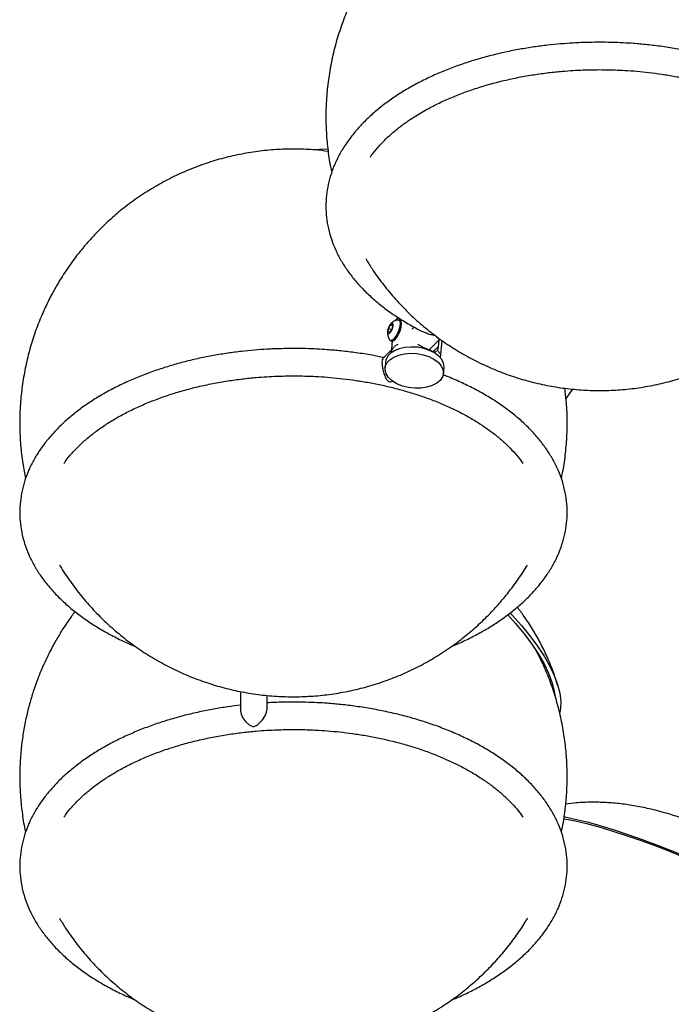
# Model space of a CAD drawing. Header units: millimetres. Extents: x 313 to 1951, y 543 to 2760.
# Tile 39 of 58: x 1227 to 1394, y 1822 to 2074. Entities that reach past the tile are written whole.
import ezdxf

# ---------------------------------------------------------------- set-up
doc = ezdxf.new("R2010")
doc.units = ezdxf.units.MM
doc.header["$LTSCALE"] = 10
doc.linetypes.add('PHANTOM', pattern=[12.7, 6.35, -1.27, 1.27, -1.27, 1.27, -1.27])

msp = doc.modelspace()

# ---------------------------------------------------------------- linework, layer by layer
at = {"color": 7, "linetype": 'Continuous', "lineweight": 25}
for p, q in [((1321.88, 1996), (1322.34, 1996.02)), ((1322.34, 1996.02), (1322.25, 1995.09)), ((1324.29, 1997.13), (1323.97, 1997.26)), ((1321.25, 1994.13), (1321.34, 1995.05)), ((1321.7, 1994.15), (1321.25, 1994.13)), ((1321.34, 1995.05), (1321.88, 1996)), ((1321.34, 1995.05), (1322.06, 1994.76)), ((1322.25, 1995.09), (1321.7, 1994.15)), ((1321.88, 1996), (1322.32, 1995.82)), ((1327.91, 1995.41), (1327.37, 1994.87)), ((1327.91, 1995.41), (1327.37, 1994.87)), ((1321.81, 1991.98), (1322.14, 1991.85)), ((1322.27, 1991.82), (1321.98, 1988.82)), ((1331.74, 1989.62), (1334.48, 1992.36)), ((1331.74, 1989.62), (1334.3, 1992.19)), ((1334.21, 1992.09), (1334.04, 1990.37)), ((1334.23, 1992.35), (1335.04, 1992)), ((1334.46, 1992.35), (1334.48, 1992.36)), ((1334.61, 1987.58), (1335.04, 1992)), ((1322.05, 1989.55), (1319.96, 1987.46)), ((1322.05, 1989.55), (1319.96, 1987.46)), ((1333.76, 1989.43), (1333.83, 1989.55)), ((1334.04, 1990.37), (1333.83, 1989.55)), ((1320.6, 1986.57), (1320.44, 1984.97)), ((1335.37, 1983.5), (1335.53, 1985.11)), ((1366.73, 1977.16), (1368.48, 1979.55)), ((1283.51, 1902.26), (1283.51, 1897.3)), ((1290.31, 1897.88), (1290.31, 1901.26))]:
    msp.add_line(p, q, dxfattribs=at)
at = {"color": 7, "linetype": 'PHANTOM', "lineweight": 18}
for p, q in [((1333.91, 1990.25), (1332.96, 1989.32)), ((1333.95, 1989.37), (1334.42, 1988.62))]:
    msp.add_line(p, q, dxfattribs=at)
at = {"color": 7, "linetype": 'Continuous', "lineweight": 25, "flags": 128}
for points in [[(1302.5, 2040.78), (1303.7, 2040.89), (1305.77, 2040.97)], [(1323.7, 1997.28), (1323.93, 1997.28), (1324.22, 1997), (1324.33, 1996.4), (1324.25, 1995.56), (1323.98, 1994.59), (1323.57, 1993.63), (1323.06, 1992.8), (1322.53, 1992.22), (1322.05, 1991.96), (1321.69, 1992.07), (1321.61, 1992.16)], [(1322.14, 1991.85), (1322.38, 1991.83), (1322.86, 1992.09), (1323.39, 1992.67), (1323.9, 1993.5), (1324.31, 1994.46), (1324.57, 1995.42), (1324.66, 1996.26), (1324.54, 1996.86), (1324.29, 1997.13)], [(1323.74, 1997.88), (1323.53, 1997.7), (1323.01, 1997.03)], [(1331.65, 1987.86), (1332.95, 1987.21), (1334.02, 1986.41), (1334.8, 1985.52), (1335.26, 1984.57), (1335.38, 1983.6), (1335.14, 1982.66), (1334.57, 1981.79), (1333.69, 1981.04), (1332.53, 1980.44), (1331.16, 1980.02), (1329.64, 1979.79), (1328.03, 1979.77), (1326.42, 1979.96), (1324.88, 1980.35), (1323.48, 1980.92), (1322.29, 1981.65), (1321.36, 1982.5), (1320.74, 1983.43), (1320.45, 1984.39), (1320.51, 1985.35), (1320.91, 1986.26), (1321.65, 1987.07), (1322.67, 1987.75), (1323.94, 1988.27), (1325.4, 1988.6), (1326.97, 1988.72), (1328.59, 1988.63), (1330.17, 1988.34), (1331.65, 1987.86)], [(1331.81, 1989.46), (1330.33, 1989.95), (1328.74, 1990.24), (1327.13, 1990.32), (1325.55, 1990.2), (1324.1, 1989.87), (1322.83, 1989.36), (1321.8, 1988.68), (1321.07, 1987.86), (1320.66, 1986.96), (1320.6, 1986.57)], [(1335.53, 1985.11), (1335.53, 1985.2), (1335.42, 1986.17), (1334.96, 1987.12), (1334.18, 1988.02), (1333.11, 1988.81), (1331.81, 1989.46)], [(1351.84, 1921.82), (1353.85, 1919.6), (1356.06, 1916.96), (1358.01, 1914.35), (1359.71, 1911.79), (1361.14, 1909.3), (1362.27, 1906.9), (1363.12, 1904.61), (1363.67, 1902.45), (1363.84, 1901.32)], [(1352.43, 1922.31), (1352.9, 1921.82), (1355.31, 1919.14), (1357.5, 1916.47), (1359.45, 1913.84), (1361.14, 1911.26), (1362.57, 1908.75), (1363.71, 1906.34), (1364.56, 1904.03), (1365.12, 1901.84), (1365.38, 1899.8), (1365.34, 1897.91), (1365.17, 1896.88)], [(1360.47, 1910.09), (1359.37, 1912.24), (1358.82, 1913.17)], [(1283.51, 1897.3), (1283.65, 1896.47), (1284.02, 1895.61), (1284.77, 1894.59), (1285.71, 1893.74), (1286.2, 1893.46), (1286.61, 1893.32), (1286.9, 1893.3), (1287.19, 1893.36), (1287.77, 1893.68), (1289.09, 1894.99), (1289.79, 1896.06), (1290.16, 1896.96), (1290.31, 1897.7), (1290.31, 1897.88), (1290.31, 1897.88)], [(1366.13, 1870.27), (1366.53, 1870.19), (1369.38, 1869.57), (1372.44, 1868.81), (1375.67, 1867.91), (1379.06, 1866.88), (1382.57, 1865.73), (1386.19, 1864.46), (1389.88, 1863.09), (1393.62, 1861.61), (1397.38, 1860.06)], [(1366.14, 1869.74), (1366.34, 1869.7), (1369.06, 1869.16), (1372, 1868.47), (1375.13, 1867.64), (1378.43, 1866.67), (1381.87, 1865.57), (1385.42, 1864.35), (1389.06, 1863.02), (1392.75, 1861.59), (1396.47, 1860.06)]]:
    msp.add_lwpolyline(points, dxfattribs=at)
at = {"color": 7, "linetype": 'PHANTOM', "lineweight": 18}
msp.add_arc((1324.87, 1988.33), 2.91, 111.7421, 158.6614, dxfattribs=at)
at = {"color": 7, "linetype": 'Continuous', "lineweight": 25}
for points, knots in [([(1441.02, 2073.24), (1440.75, 2073.99), (1439.96, 2076.23), (1438.32, 2079.81), (1436.13, 2083.98), (1433.66, 2087.98), (1430.92, 2091.81), (1427.94, 2095.45), (1424.71, 2098.88), (1421.26, 2102.08), (1417.61, 2105.05), (1413.76, 2107.76), (1409.74, 2110.21), (1405.56, 2112.38), (1401.25, 2114.27), (1396.82, 2115.87), (1392.28, 2117.16), (1387.67, 2118.15), (1383, 2118.83), (1378.3, 2119.19), (1373.57, 2119.23), (1368.84, 2118.95), (1364.13, 2118.35), (1359.45, 2117.43), (1354.8, 2116.18), (1350.35, 2114.65), (1346.16, 2112.88), (1342.64, 2111.14), (1339.64, 2109.45), (1337.01, 2107.81), (1333.97, 2105.73), (1331.3, 2103.66), (1328.66, 2101.4), (1326.3, 2099.21), (1323.56, 2096.38), (1320.81, 2093.18), (1318.13, 2089.65), (1315.63, 2085.86), (1313.35, 2081.85), (1311.32, 2077.68), (1309.57, 2073.36), (1308.1, 2068.92), (1306.94, 2064.38), (1306.07, 2059.77), (1305.52, 2055.11), (1305.28, 2050.42), (1305.35, 2045.72), (1305.76, 2041.04), (1306.25, 2037.45), (1306.71, 2035.45), (1306.82, 2034.98)], [0, 0, 0, 0, 0.011498, 0.03392, 0.056344, 0.07877, 0.101199, 0.123629, 0.146062, 0.168497, 0.190934, 0.213374, 0.235817, 0.258264, 0.280715, 0.303171, 0.325635, 0.348109, 0.370594, 0.393098, 0.415626, 0.438192, 0.460815, 0.483534, 0.506422, 0.529644, 0.550762, 0.571503, 0.585765, 0.600025, 0.615951, 0.638343, 0.648414, 0.665592, 0.684362, 0.704741, 0.725993, 0.747725, 0.76972, 0.791865, 0.8141, 0.836392, 0.858721, 0.881076, 0.903448, 0.925833, 0.948227, 0.970629, 0.993037, 1, 1, 1, 1]), ([(1375.32, 2068.22), (1373.71, 2068.2), (1371.45, 2068.18), (1368.12, 2068.01), (1365.29, 2067.81), (1361.94, 2067.48), (1358.47, 2067.03), (1354.87, 2066.44), (1351.23, 2065.72), (1347.57, 2064.86), (1343.95, 2063.86), (1340.38, 2062.73), (1336.89, 2061.46), (1333.51, 2060.06), (1330.25, 2058.53), (1327.13, 2056.88), (1324.17, 2055.1), (1321.37, 2053.21), (1318.76, 2051.21), (1316.35, 2049.1), (1314.14, 2046.9), (1312.15, 2044.59), (1310.39, 2042.2), (1308.87, 2039.73), (1307.61, 2037.17), (1306.6, 2034.54), (1305.87, 2031.85), (1305.42, 2029.1), (1305.27, 2026.29), (1305.43, 2023.44), (1305.92, 2020.55), (1306.73, 2017.74), (1307.81, 2015.03), (1309.14, 2012.46), (1310.74, 2009.94), (1312.61, 2007.5), (1314.73, 2005.14), (1317.1, 2002.87), (1319.69, 2000.71), (1322.51, 1998.65), (1325.54, 1996.72), (1328.31, 1995.13), (1330.14, 1994.24), (1330.82, 1993.91)], [0, 0, 0, 0, 0.028613, 0.040155, 0.059302, 0.07914, 0.100381, 0.1225, 0.145288, 0.168579, 0.192254, 0.216229, 0.24044, 0.26484, 0.289395, 0.314077, 0.338867, 0.363751, 0.388714, 0.413748, 0.438844, 0.463999, 0.489211, 0.514485, 0.539837, 0.565297, 0.590915, 0.616763, 0.642935, 0.669543, 0.69669, 0.724468, 0.749984, 0.775664, 0.801497, 0.827461, 0.853522, 0.879649, 0.905809, 0.931978, 0.958135, 0.98426, 1, 1, 1, 1]), ([(1427.91, 2054.11), (1426.98, 2054.73), (1425.06, 2055.99), (1421.9, 2057.76), (1418.51, 2059.44), (1414.95, 2060.99), (1411.26, 2062.39), (1407.43, 2063.65), (1403.51, 2064.75), (1399.5, 2065.71), (1395.46, 2066.5), (1391.44, 2067.14), (1387.61, 2067.6), (1384.26, 2067.9), (1381.23, 2068.08), (1378.36, 2068.2), (1376.35, 2068.21), (1375.32, 2068.22)], [0, 0, 0, 0, 0.069783, 0.144042, 0.218177, 0.292154, 0.365935, 0.439465, 0.512655, 0.585348, 0.657244, 0.727673, 0.794831, 0.854643, 0.898706, 0.948241, 1, 1, 1, 1]), ([(1316.63, 2038.81), (1316.76, 2039), (1317.35, 2039.89), (1318.66, 2041.45), (1320.56, 2043.46), (1322.71, 2045.39), (1325.09, 2047.26), (1327.68, 2049.04), (1330.49, 2050.73), (1333.48, 2052.32), (1336.66, 2053.8), (1340, 2055.16), (1343.5, 2056.39), (1347.12, 2057.5), (1350.84, 2058.46), (1354.64, 2059.28), (1358.45, 2059.95), (1362.16, 2060.46), (1365.52, 2060.8), (1368.48, 2061.02), (1371.67, 2061.18), (1373.93, 2061.21), (1375.32, 2061.22)], [0, 0, 0, 0, 0.015208, 0.070309, 0.125132, 0.179784, 0.234339, 0.288847, 0.343324, 0.397787, 0.452237, 0.506656, 0.561011, 0.615245, 0.669257, 0.722868, 0.775716, 0.826928, 0.873676, 0.91055, 0.945051, 1, 1, 1, 1]), ([(1375.32, 2061.22), (1376.85, 2061.2), (1379, 2061.18), (1382.17, 2061.02), (1384.85, 2060.83), (1388.03, 2060.51), (1391.32, 2060.08), (1394.71, 2059.52), (1398.15, 2058.83), (1401.57, 2058.02), (1404.96, 2057.07), (1408.28, 2056.01), (1411.5, 2054.82), (1414.6, 2053.52), (1417.57, 2052.11), (1420.38, 2050.6), (1423.02, 2049), (1425.49, 2047.31), (1427.76, 2045.54), (1429.83, 2043.7), (1431.68, 2041.79), (1433.08, 2040.16), (1433.77, 2039.15), (1434.01, 2038.81)], [0, 0, 0, 0, 0.060538, 0.084961, 0.125464, 0.167414, 0.212302, 0.25901, 0.307084, 0.356158, 0.405972, 0.456336, 0.507106, 0.558176, 0.609469, 0.660933, 0.712536, 0.76427, 0.816151, 0.86821, 0.920518, 0.973187, 1, 1, 1, 1]), ([(1305.91, 2040.31), (1304.8, 2040.45), (1302.13, 2040.79), (1297.87, 2040.95), (1293.16, 2040.86), (1288.46, 2040.44), (1283.8, 2039.7), (1279.19, 2038.66), (1274.66, 2037.3), (1270.22, 2035.63), (1265.89, 2033.66), (1261.68, 2031.39), (1257.59, 2028.81), (1253.79, 2026.02), (1250.3, 2023.09), (1247.46, 2020.38), (1245.09, 2017.88), (1243, 2015.46), (1240.68, 2012.51), (1238.7, 2009.66), (1236.87, 2006.73), (1235.3, 2003.98), (1233.56, 2000.52), (1231.9, 1996.69), (1230.41, 1992.57), (1229.16, 1988.24), (1228.17, 1983.76), (1227.47, 1979.19), (1227.07, 1974.55), (1226.98, 1969.88), (1227.21, 1965.21), (1227.7, 1960.79), (1228.26, 1957.97), (1228.51, 1956.67)], [0, 0, 0, 0, 0.025177, 0.060535, 0.095907, 0.131296, 0.166709, 0.202156, 0.237649, 0.273213, 0.308884, 0.344732, 0.380891, 0.417655, 0.450851, 0.483373, 0.506215, 0.528309, 0.555295, 0.590781, 0.606437, 0.633087, 0.662111, 0.693735, 0.726848, 0.760822, 0.795287, 0.830037, 0.864962, 0.899996, 0.935104, 0.970261, 1, 1, 1, 1]), ([(1315.51, 2012.91), (1316.01, 2012.08), (1317.31, 2009.91), (1319.73, 2006.59), (1322.71, 2002.94), (1325.93, 1999.52), (1329.38, 1996.31), (1333.04, 1993.35), (1336.88, 1990.63), (1340.9, 1988.18), (1345.08, 1986.01), (1349.4, 1984.12), (1353.83, 1982.52), (1358.36, 1981.23), (1362.97, 1980.24), (1367.64, 1979.57), (1372.35, 1979.21), (1377.08, 1979.16), (1381.8, 1979.44), (1386.52, 1980.04), (1391.2, 1980.96), (1395.85, 1982.21), (1400.29, 1983.74), (1404.49, 1985.51), (1408, 1987.25), (1411, 1988.95), (1413.64, 1990.58), (1415.37, 1991.79), (1416.28, 1992.43)], [0, 0, 0, 0, 0.0251047, 0.0658087, 0.1065165, 0.147228, 0.1879436, 0.2286634, 0.2693881, 0.3101184, 0.3508554, 0.3916005, 0.4323558, 0.473124, 0.5139093, 0.5547176, 0.5955576, 0.636443, 0.6773959, 0.7184537, 0.7596845, 0.8012226, 0.8433671, 0.8816922, 0.9193336, 0.9452168, 0.9710961, 1, 1, 1, 1]), ([(1321.68, 1993.93), (1321.63, 1993.89), (1321.5, 1993.77), (1321.32, 1993.71), (1321.16, 1993.79), (1321.07, 1994.01), (1321.07, 1994.36), (1321.14, 1994.78), (1321.29, 1995.24), (1321.5, 1995.67), (1321.74, 1996.04), (1321.98, 1996.3), (1322.21, 1996.42), (1322.38, 1996.39), (1322.49, 1996.21), (1322.53, 1995.9), (1322.48, 1995.5), (1322.35, 1995.05), (1322.16, 1994.6), (1321.92, 1994.2), (1321.76, 1994.02), (1321.68, 1993.93)], [0, 0, 0, 0, 0.0336029, 0.0872916, 0.1409804, 0.1946691, 0.2483578, 0.3020465, 0.3557353, 0.409424, 0.4631127, 0.5168015, 0.5704902, 0.6241789, 0.6778676, 0.7315564, 0.7852451, 0.8389338, 0.8926225, 0.9463113, 1, 1, 1, 1]), ([(1323.7, 1997.28), (1323.55, 1997.24), (1323.15, 1997.13), (1322.52, 1996.81), (1321.86, 1996.24), (1321.33, 1995.46), (1321.18, 1994.84), (1321.1, 1994.53)], [0, 0, 0, 0, 0.113926, 0.309844, 0.524391, 0.758498, 1, 1, 1, 1]), ([(1321.1, 1994.53), (1321.1, 1994.52), (1321, 1994.19), (1321.08, 1993.47), (1321.27, 1992.66), (1321.56, 1992.28), (1321.63, 1992.18)], [0, 0, 0, 0, 0.007622, 0.423565, 0.855182, 1, 1, 1, 1]), ([(1334.45, 1992.39), (1334.41, 1992.35), (1334.26, 1992.2), (1334.01, 1992.51), (1333.71, 1992.87), (1333.5, 1993.08), (1333.23, 1993.23), (1332.88, 1993.33), (1332.2, 1993.46), (1331.43, 1993.59), (1330.97, 1993.86), (1330.83, 1993.94)], [0, 0, 0, 0, 0.120946, 0.39597, 0.493914, 0.56704, 0.611658, 0.656398, 0.733727, 0.918099, 1, 1, 1, 1]), ([(1334.45, 1992.39), (1334.41, 1992.35), (1334.26, 1992.2), (1334.01, 1992.51), (1333.71, 1992.87), (1333.5, 1993.08), (1333.23, 1993.23), (1332.88, 1993.33), (1332.2, 1993.46), (1331.43, 1993.59), (1330.97, 1993.86), (1330.83, 1993.94)], [0, 0, 0, 0, 0.120946, 0.39597, 0.493914, 0.56704, 0.611658, 0.656398, 0.733727, 0.918099, 1, 1, 1, 1]), ([(1328.84, 1991.06), (1329.16, 1990.84), (1329.72, 1990.46), (1330.74, 1990.03), (1331.65, 1989.65), (1332.4, 1989.35), (1333.03, 1989.13), (1333.39, 1989.04), (1333.58, 1989.24), (1333.62, 1989.3)], [0, 0, 0, 0, 0.18505, 0.328802, 0.461748, 0.591947, 0.720929, 0.926701, 1, 1, 1, 1]), ([(1297.03, 1989.94), (1295.42, 1989.92), (1293.15, 1989.89), (1289.82, 1989.73), (1287, 1989.53), (1283.65, 1989.19), (1280.17, 1988.74), (1276.58, 1988.16), (1272.93, 1987.44), (1269.28, 1986.58), (1265.66, 1985.58), (1262.09, 1984.44), (1258.6, 1983.18), (1255.22, 1981.77), (1251.96, 1980.24), (1248.84, 1978.59), (1245.87, 1976.82), (1243.08, 1974.93), (1240.47, 1972.93), (1238.05, 1970.82), (1235.85, 1968.61), (1233.86, 1966.31), (1232.1, 1963.92), (1230.58, 1961.44), (1229.31, 1958.89), (1228.31, 1956.26), (1227.58, 1953.57), (1227.13, 1950.81), (1226.98, 1948.01), (1227.14, 1945.15), (1227.63, 1942.26), (1228.43, 1939.45), (1229.52, 1936.75), (1230.85, 1934.18), (1232.45, 1931.66), (1234.32, 1929.22), (1236.44, 1926.86), (1238.8, 1924.59), (1241.4, 1922.42), (1244.22, 1920.37), (1247.24, 1918.43), (1250.46, 1916.62), (1253.56, 1915.06), (1255.67, 1914.17), (1256.58, 1913.79)], [0, 0, 0, 0, 0.0277754, 0.0389796, 0.0575659, 0.0768239, 0.0974423, 0.1189141, 0.1410355, 0.1636443, 0.1866267, 0.2098997, 0.233402, 0.257088, 0.2809236, 0.3048832, 0.3289478, 0.353103, 0.3773362, 0.4016371, 0.4259989, 0.4504172, 0.4748911, 0.4994256, 0.5240355, 0.5487502, 0.5736181, 0.5987094, 0.6241158, 0.649945, 0.6762966, 0.703262, 0.7280313, 0.752959, 0.7780361, 0.8032396, 0.8285387, 0.8539004, 0.8792951, 0.904698, 0.9300892, 0.955449, 0.9807661, 1, 1, 1, 1]), ([(1320.11, 1987.61), (1319.12, 1987.81), (1316.81, 1988.29), (1313.15, 1988.85), (1309.32, 1989.32), (1305.96, 1989.61), (1302.94, 1989.8), (1300.06, 1989.92), (1298.06, 1989.93), (1297.03, 1989.94)], [0, 0, 0, 0, 0.133785, 0.311774, 0.481495, 0.632652, 0.74401, 0.869195, 1, 1, 1, 1]), ([(1319.96, 1987.46), (1319.88, 1987.35), (1319.74, 1987.14), (1319.67, 1986.64), (1319.66, 1986.09), (1319.71, 1985.43), (1319.91, 1984.38), (1320.25, 1983.25), (1320.62, 1982.38), (1320.97, 1981.84), (1321.24, 1981.58), (1321.54, 1981.46), (1321.97, 1981.43), (1322.33, 1981.46), (1322.56, 1981.57), (1322.58, 1981.58)], [0, 0, 0, 0, 0.114037, 0.216567, 0.239367, 0.346414, 0.453097, 0.593671, 0.736522, 0.801396, 0.850399, 0.883143, 0.915884, 0.995554, 1, 1, 1, 1]), ([(1319.96, 1987.46), (1319.88, 1987.35), (1319.74, 1987.14), (1319.67, 1986.64), (1319.66, 1986.09), (1319.71, 1985.43), (1319.91, 1984.38), (1320.25, 1983.25), (1320.62, 1982.38), (1320.97, 1981.84), (1321.24, 1981.58), (1321.54, 1981.46), (1321.97, 1981.43), (1322.33, 1981.46), (1322.56, 1981.57), (1322.58, 1981.58)], [0, 0, 0, 0, 0.114037, 0.216567, 0.239367, 0.346414, 0.453097, 0.593671, 0.736522, 0.801396, 0.850399, 0.883143, 0.915884, 0.995554, 1, 1, 1, 1]), ([(1238.34, 1960.52), (1238.47, 1960.72), (1239.06, 1961.61), (1240.37, 1963.16), (1242.27, 1965.17), (1244.42, 1967.11), (1246.8, 1968.98), (1249.39, 1970.76), (1252.19, 1972.45), (1255.19, 1974.04), (1258.37, 1975.51), (1261.71, 1976.87), (1265.2, 1978.11), (1268.82, 1979.21), (1272.55, 1980.18), (1276.34, 1980.99), (1280.16, 1981.66), (1283.87, 1982.17), (1287.22, 1982.52), (1290.19, 1982.74), (1293.37, 1982.9), (1295.64, 1982.92), (1297.03, 1982.94)], [0, 0, 0, 0, 0.015208, 0.070309, 0.125132, 0.179784, 0.234339, 0.288847, 0.343324, 0.397787, 0.452237, 0.506656, 0.561011, 0.615245, 0.669257, 0.722868, 0.775716, 0.826928, 0.873676, 0.91055, 0.945051, 1, 1, 1, 1]), ([(1297.03, 1982.94), (1298.56, 1982.92), (1300.71, 1982.9), (1303.87, 1982.74), (1306.56, 1982.54), (1309.73, 1982.22), (1313.03, 1981.79), (1316.42, 1981.23), (1319.85, 1980.55), (1323.28, 1979.73), (1326.67, 1978.79), (1329.99, 1977.72), (1333.21, 1976.54), (1336.31, 1975.24), (1339.28, 1973.83), (1342.09, 1972.32), (1344.73, 1970.71), (1347.19, 1969.02), (1349.46, 1967.25), (1351.53, 1965.41), (1353.39, 1963.5), (1354.79, 1961.87), (1355.48, 1960.87), (1355.71, 1960.53)], [0, 0, 0, 0, 0.060538, 0.084961, 0.125464, 0.167414, 0.212302, 0.25901, 0.307084, 0.356158, 0.405972, 0.456336, 0.507106, 0.558176, 0.609469, 0.660933, 0.712536, 0.76427, 0.816151, 0.86821, 0.920518, 0.973187, 1, 1, 1, 1]), ([(1337.37, 1913.74), (1337.85, 1913.94), (1339.48, 1914.6), (1342.1, 1915.86), (1345.22, 1917.5), (1348.19, 1919.28), (1350.98, 1921.17), (1353.59, 1923.17), (1356.01, 1925.28), (1358.21, 1927.48), (1360.2, 1929.79), (1361.96, 1932.18), (1363.48, 1934.65), (1364.75, 1937.21), (1365.75, 1939.84), (1366.48, 1942.53), (1366.93, 1945.28), (1367.08, 1948.09), (1366.92, 1950.94), (1366.43, 1953.83), (1365.63, 1956.64), (1364.54, 1959.35), (1363.21, 1961.92), (1361.61, 1964.44), (1359.74, 1966.88), (1357.62, 1969.24), (1355.26, 1971.51), (1352.66, 1973.67), (1349.84, 1975.73), (1346.82, 1977.66), (1343.61, 1979.48), (1340.21, 1981.15), (1337.43, 1982.39), (1335.74, 1983.02), (1335.28, 1983.19)], [0, 0, 0, 0, 0.013144, 0.04417, 0.075357, 0.106681, 0.138123, 0.169667, 0.201299, 0.23301, 0.264794, 0.296651, 0.328587, 0.360621, 0.392791, 0.425161, 0.457821, 0.490892, 0.524513, 0.558814, 0.593914, 0.626156, 0.658603, 0.691245, 0.724052, 0.756983, 0.789995, 0.823051, 0.856117, 0.889168, 0.922178, 0.955132, 0.988017, 1, 1, 1, 1]), ([(1365.54, 1956.72), (1365.65, 1957.17), (1366.09, 1959.12), (1366.58, 1962.64), (1366.99, 1967.27), (1367.07, 1971.94), (1366.9, 1976.12), (1366.56, 1978.73), (1366.43, 1979.79)], [0, 0, 0, 0, 0.0590276, 0.2585257, 0.4590221, 0.6601512, 0.8616972, 1, 1, 1, 1]), ([(1237.19, 1934.61), (1237.25, 1934.5), (1238.09, 1933.03), (1239.95, 1930.34), (1242.77, 1926.59), (1245.88, 1923.05), (1249.2, 1919.73), (1252.75, 1916.63), (1256.49, 1913.78), (1260.42, 1911.19), (1264.51, 1908.86), (1268.75, 1906.82), (1273.12, 1905.07), (1277.6, 1903.61), (1282.16, 1902.45), (1286.8, 1901.61), (1291.48, 1901.08), (1296.19, 1900.86), (1300.9, 1900.97), (1305.6, 1901.38), (1310.26, 1902.12), (1314.87, 1903.17), (1319.4, 1904.53), (1323.84, 1906.19), (1328.17, 1908.16), (1332.38, 1910.43), (1336.47, 1913.01), (1340.27, 1915.8), (1343.76, 1918.73), (1346.6, 1921.44), (1348.96, 1923.95), (1351.06, 1926.36), (1352.39, 1928.08), (1353.12, 1929.03)], [0, 0, 0, 0, 0.002758, 0.037099, 0.071446, 0.105799, 0.140156, 0.174517, 0.208882, 0.243251, 0.277624, 0.312001, 0.346383, 0.380769, 0.415162, 0.449561, 0.483969, 0.518387, 0.552819, 0.587268, 0.62174, 0.656245, 0.690795, 0.725414, 0.760137, 0.795033, 0.83023, 0.866018, 0.898331, 0.929989, 0.952224, 0.973731, 1, 1, 1, 1]), ([(1353.12, 1929.03), (1354.04, 1930.31), (1355.35, 1932.13), (1356.52, 1934.03), (1356.87, 1934.59)], [0, 0, 0, 0, 0.7046237, 1, 1, 1, 1]), ([(1364.59, 1903.86), (1364.23, 1905.03), (1363.44, 1907.53), (1361.93, 1911.16), (1360.16, 1914.78), (1358.2, 1918.21), (1356.24, 1921.23), (1354.85, 1923.05), (1354.27, 1923.81)], [0, 0, 0, 0, 0.1613485, 0.3482561, 0.5207881, 0.6958117, 0.8734063, 1, 1, 1, 1]), ([(1241.17, 1922.66), (1240.87, 1922.27), (1239.74, 1920.82), (1238.13, 1918.39), (1236.4, 1915.55), (1234.65, 1912.37), (1233.58, 1910.05), (1232.89, 1908.56)], [0, 0, 0, 0, 0.089934, 0.336563, 0.53312, 0.699118, 1, 1, 1, 1]), ([(1232.89, 1908.56), (1232.28, 1907.09), (1231.42, 1905.01), (1230.34, 1901.84), (1229.51, 1899.08), (1228.67, 1895.71), (1227.96, 1892.09), (1227.42, 1888.23), (1227.09, 1884.19), (1226.99, 1880.01), (1227.14, 1875.73), (1227.6, 1871.39), (1228.06, 1868.22), (1228.46, 1866.53), (1228.51, 1866.27)], [0, 0, 0, 0, 0.110735, 0.156238, 0.23203, 0.311458, 0.397362, 0.487779, 0.581848, 0.678828, 0.778139, 0.879312, 0.981968, 1, 1, 1, 1]), ([(1365.55, 1866.31), (1365.73, 1867.17), (1366.17, 1869.3), (1366.64, 1872.8), (1366.97, 1876.84), (1367.07, 1881.02), (1366.91, 1885.3), (1366.48, 1889.65), (1365.76, 1894.02), (1364.76, 1898.4), (1363.46, 1902.73), (1362.02, 1906.67), (1360.9, 1909.1), (1360.41, 1910.16)], [0, 0, 0, 0, 0.058406, 0.145339, 0.235781, 0.329024, 0.424507, 0.52178, 0.620479, 0.720314, 0.821055, 0.92252, 1, 1, 1, 1]), ([(1283.51, 1898.76), (1282.42, 1898.63), (1280.1, 1898.34), (1276.58, 1897.76), (1272.93, 1897.04), (1269.28, 1896.18), (1265.66, 1895.18), (1262.09, 1894.05), (1258.6, 1892.78), (1255.22, 1891.38), (1251.96, 1889.85), (1248.84, 1888.2), (1245.87, 1886.42), (1243.08, 1884.53), (1240.47, 1882.53), (1238.05, 1880.43), (1235.85, 1878.22), (1233.86, 1875.92), (1232.1, 1873.52), (1230.58, 1871.05), (1229.31, 1868.49), (1228.31, 1865.86), (1227.58, 1863.17), (1227.13, 1860.42), (1226.98, 1857.61), (1227.14, 1854.76), (1227.63, 1851.87), (1228.43, 1849.06), (1229.52, 1846.35), (1230.85, 1843.78), (1232.45, 1841.27), (1234.32, 1838.82), (1236.44, 1836.46), (1238.8, 1834.19), (1241.4, 1832.03), (1244.22, 1829.97), (1247.24, 1828.04), (1250.46, 1826.23), (1253.62, 1824.64), (1255.78, 1823.73), (1256.74, 1823.32)], [0, 0, 0, 0, 0.020941, 0.044204, 0.06817, 0.092664, 0.117563, 0.142776, 0.168238, 0.193899, 0.219723, 0.24568, 0.271751, 0.297921, 0.324175, 0.350502, 0.376895, 0.40335, 0.429864, 0.456445, 0.483107, 0.509882, 0.536824, 0.564007, 0.591532, 0.619515, 0.648064, 0.677278, 0.704113, 0.731119, 0.758288, 0.785593, 0.813001, 0.840478, 0.86799, 0.895511, 0.92302, 0.950494, 0.977923, 1, 1, 1, 1]), ([(1297.03, 1899.54), (1295.42, 1899.53), (1293.17, 1899.5), (1290.94, 1899.39), (1290.31, 1899.35)], [0, 0, 0, 0, 0.7191779, 1, 1, 1, 1]), ([(1337.38, 1823.35), (1337.86, 1823.55), (1339.48, 1824.21), (1342.1, 1825.46), (1345.22, 1827.11), (1348.19, 1828.89), (1350.98, 1830.77), (1353.59, 1832.78), (1356.01, 1834.88), (1358.21, 1837.09), (1360.2, 1839.39), (1361.96, 1841.78), (1363.48, 1844.26), (1364.75, 1846.81), (1365.75, 1849.44), (1366.48, 1852.13), (1366.93, 1854.89), (1367.08, 1857.69), (1366.92, 1860.55), (1366.43, 1863.44), (1365.63, 1866.25), (1364.54, 1868.95), (1363.21, 1871.53), (1361.61, 1874.04), (1359.74, 1876.48), (1357.62, 1878.85), (1355.26, 1881.11), (1352.66, 1883.28), (1349.84, 1885.33), (1346.82, 1887.27), (1343.61, 1889.08), (1340.21, 1890.76), (1336.66, 1892.31), (1332.97, 1893.71), (1329.14, 1894.97), (1325.21, 1896.07), (1321.21, 1897.03), (1317.16, 1897.82), (1313.15, 1898.46), (1309.32, 1898.92), (1305.96, 1899.22), (1302.94, 1899.41), (1300.06, 1899.52), (1298.06, 1899.54), (1297.03, 1899.54)], [0, 0, 0, 0, 0.010013, 0.033832, 0.057775, 0.081823, 0.105962, 0.130178, 0.154462, 0.178807, 0.203209, 0.227665, 0.252183, 0.276776, 0.301474, 0.326324, 0.351398, 0.376787, 0.402598, 0.428932, 0.455879, 0.480631, 0.505541, 0.530601, 0.555787, 0.581069, 0.606413, 0.63179, 0.657175, 0.682549, 0.707891, 0.733191, 0.758437, 0.783616, 0.808709, 0.833686, 0.858494, 0.883029, 0.907064, 0.929983, 0.950395, 0.965432, 0.982336, 1, 1, 1, 1]), ([(1238.34, 1870.13), (1238.47, 1870.32), (1239.06, 1871.21), (1240.37, 1872.77), (1242.27, 1874.78), (1244.42, 1876.72), (1246.8, 1878.58), (1249.39, 1880.36), (1252.19, 1882.05), (1255.19, 1883.64), (1258.37, 1885.12), (1261.71, 1886.48), (1265.2, 1887.71), (1268.82, 1888.82), (1272.55, 1889.78), (1276.34, 1890.6), (1280.16, 1891.27), (1283.87, 1891.78), (1287.22, 1892.13), (1290.19, 1892.34), (1293.37, 1892.5), (1295.64, 1892.53), (1297.03, 1892.54)], [0, 0, 0, 0, 0.015208, 0.070309, 0.125132, 0.179784, 0.234339, 0.288847, 0.343324, 0.397787, 0.452237, 0.506656, 0.561011, 0.615245, 0.669257, 0.722868, 0.775716, 0.826928, 0.873676, 0.91055, 0.945051, 1, 1, 1, 1]), ([(1297.03, 1892.54), (1298.56, 1892.53), (1300.71, 1892.5), (1303.87, 1892.34), (1306.56, 1892.15), (1309.73, 1891.83), (1313.03, 1891.4), (1316.42, 1890.84), (1319.85, 1890.15), (1323.28, 1889.34), (1326.67, 1888.4), (1329.99, 1887.33), (1333.21, 1886.14), (1336.31, 1884.84), (1339.28, 1883.43), (1342.09, 1881.92), (1344.73, 1880.32), (1347.19, 1878.63), (1349.46, 1876.86), (1351.53, 1875.02), (1353.39, 1873.11), (1354.79, 1871.48), (1355.48, 1870.47), (1355.71, 1870.13)], [0, 0, 0, 0, 0.060538, 0.084961, 0.125464, 0.167414, 0.212302, 0.25901, 0.307084, 0.356158, 0.405972, 0.456336, 0.507106, 0.558176, 0.609469, 0.660933, 0.712536, 0.76427, 0.816151, 0.86821, 0.920518, 0.973187, 1, 1, 1, 1]), ([(1439.69, 1833.36), (1439.56, 1833.68), (1438.97, 1835.14), (1437.71, 1837.63), (1435.91, 1840.8), (1433.93, 1843.79), (1431.8, 1846.62), (1429.52, 1849.29), (1427.12, 1851.79), (1424.58, 1854.14), (1421.9, 1856.37), (1419.12, 1858.44), (1416.55, 1860.16), (1413.71, 1861.92), (1410.64, 1863.66), (1407.07, 1865.47), (1403.66, 1867.04), (1400.26, 1868.45), (1396.72, 1869.78), (1392.8, 1871.05), (1388.71, 1872.16), (1384.62, 1873), (1380.76, 1873.57), (1376.98, 1873.9), (1373.18, 1873.98), (1369.73, 1873.86), (1367.56, 1873.6), (1366.66, 1873.49)], [0, 0, 0, 0, 0.01158, 0.052738, 0.093409, 0.133598, 0.17332, 0.212623, 0.251616, 0.290537, 0.329887, 0.370646, 0.409375, 0.435812, 0.485073, 0.529327, 0.570406, 0.610822, 0.652449, 0.697665, 0.750854, 0.797599, 0.841057, 0.883838, 0.926567, 0.969462, 1, 1, 1, 1]), ([(1237.21, 1844.23), (1237.69, 1843.44), (1238.96, 1841.31), (1241.33, 1838.05), (1244.26, 1834.44), (1247.44, 1831.03), (1250.85, 1827.84), (1254.47, 1824.87), (1258.28, 1822.15), (1262.28, 1819.69), (1266.43, 1817.5), (1270.73, 1815.59), (1275.15, 1813.97), (1279.67, 1812.65), (1284.28, 1811.63), (1288.96, 1810.93), (1293.67, 1810.54), (1298.41, 1810.48), (1303.16, 1810.73), (1307.88, 1811.31), (1312.57, 1812.21), (1317.2, 1813.43), (1321.76, 1814.97), (1326.22, 1816.83), (1330.58, 1819.01), (1334.66, 1821.43), (1338.45, 1824.03), (1341.94, 1826.76), (1345.24, 1829.7), (1348.33, 1832.83), (1351.2, 1836.1), (1353.77, 1839.46), (1355.66, 1842.21), (1356.64, 1843.85), (1356.93, 1844.33)], [0, 0, 0, 0, 0.019421, 0.051695, 0.08405, 0.116475, 0.148961, 0.181498, 0.214082, 0.246709, 0.279375, 0.31208, 0.344822, 0.377602, 0.410423, 0.443287, 0.476198, 0.509163, 0.542191, 0.575293, 0.608485, 0.641788, 0.675229, 0.70885, 0.742704, 0.776872, 0.80777, 0.838621, 0.869391, 0.900016, 0.930363, 0.960107, 0.988242, 1, 1, 1, 1])]:
    msp.add_open_spline(points, degree=3, knots=knots, dxfattribs=at)

doc.saveas('drawing.dxf')
